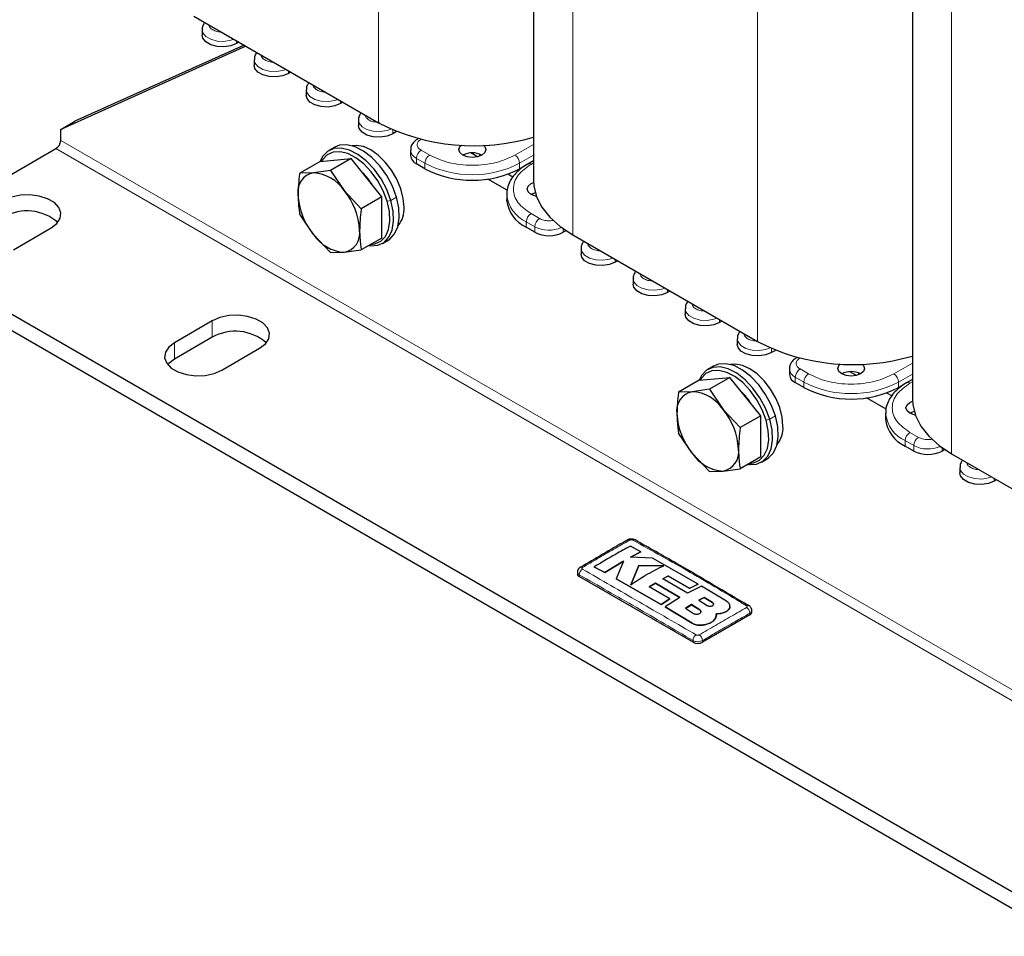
# Model space of a CAD drawing. Header units: millimetres. Extents: x 5 to 418, y 2 to 292.
# Tile 24 of 53: x 227 to 266, y 53 to 90. Entities that reach past the tile are written whole.
import ezdxf

# ---------------------------------------------------------------- set-up
doc = ezdxf.new("R2010")
doc.units = ezdxf.units.MM

msp = doc.modelspace()

# ---------------------------------------------------------------- linework, layer by layer
at = {"color": 7, "linetype": 'Continuous', "lineweight": 18}
for p, q in [((241.1847, 110.1329), (241.1847, 85.8544)), ((248.9157, 105.6699), (248.9157, 81.3914)), ((256.2697, 101.4245), (256.2697, 77.146)), ((264.0007, 96.9615), (264.0007, 72.683)), ((235.5279, 89.0111), (235.5279, 89.12)), ((237.602, 87.8137), (237.602, 87.9226)), ((239.6762, 86.6163), (239.6762, 86.7252)), ((241.7504, 85.4189), (241.7504, 85.5708)), ((283.4037, 53.4792), (228.5322, 85.1558)), ((242.7485, 85.2145), (242.7695, 85.2232)), ((283.2151, 53.1526), (228.3437, 84.8292)), ((243.2212, 84.5699), (242.8818, 84.7658)), ((247.3537, 84.9961), (246.6153, 84.5699)), ((242.6932, 84.4392), (243.0326, 84.2433)), ((242.6932, 84.2215), (242.6932, 84.4392)), ((246.8039, 84.2433), (247.3537, 84.5607)), ((243.0326, 84.2433), (243.0326, 84.0255)), ((246.8039, 84.0255), (246.8039, 84.2433)), ((247.2564, 84.1998), (247.3537, 84.2559)), ((241.528, 82.7295), (241.6731, 82.7662)), ((241.8993, 82.8968), (241.6731, 82.7662)), ((247.5958, 82.0444), (247.2564, 82.2404)), ((247.0678, 81.9138), (247.4073, 81.7178)), ((247.0678, 81.696), (247.0678, 81.9138)), ((247.4073, 81.7178), (247.4073, 81.5001)), ((248.5386, 81.5001), (248.5386, 81.6334)), ((250.6128, 80.3027), (250.6128, 80.4117)), ((252.687, 79.1053), (252.687, 79.2143)), ((254.7612, 77.9079), (254.7612, 78.0169)), ((234.5662, 77.9714), (234.5662, 77.3181)), ((233.0577, 77.1005), (233.0577, 76.4473)), ((256.8353, 76.7105), (256.8353, 76.8624)), ((257.8335, 76.5061), (257.8545, 76.5149)), ((258.3061, 75.8615), (257.9667, 76.0575)), ((262.4386, 76.2878), (261.7002, 75.8615)), ((257.7782, 75.7309), (258.1176, 75.5349)), ((257.7782, 75.5131), (257.7782, 75.7309)), ((261.8888, 75.5349), (262.4386, 75.8523)), ((258.1176, 75.5349), (258.1176, 75.3172)), ((261.8888, 75.3172), (261.8888, 75.5349)), ((262.3414, 75.4914), (262.4386, 75.5475)), ((256.9843, 74.1885), (256.758, 74.0578)), ((256.6129, 74.0212), (256.758, 74.0578)), ((262.6808, 73.3361), (262.3414, 73.532)), ((262.1528, 73.2054), (262.4922, 73.0095)), ((262.1528, 72.9877), (262.1528, 73.2054)), ((262.4922, 73.0095), (262.4922, 72.7917)), ((263.6236, 72.7917), (263.6236, 72.9251)), ((265.6978, 71.5943), (265.6978, 71.7033)), ((249.1797, 67.7935), (249.1797, 67.8614)), ((254.4826, 66.7629), (254.4826, 66.7586)), ((253.9709, 66.4751), (253.9709, 66.4707)), ((255.968, 66.2695), (255.968, 66.3374)), ((253.6727, 65.9413), (253.6727, 65.937)), ((253.7052, 65.181), (253.7052, 65.2489)), ((254.0823, 65.181), (254.0823, 65.2489))]:
    msp.add_line(p, q, dxfattribs=at)
at = {"color": 7, "linetype": 'Continuous', "lineweight": 25}
for p, q in [((247.3537, 107.0258), (247.3537, 83.5685)), ((262.4386, 98.3174), (262.4386, 74.8601)), ((233.8308, 90.0997), (241.1847, 85.8544)), ((234.1622, 89.5554), (234.1622, 89.3376)), ((235.6222, 89.0655), (235.5279, 89.0111)), ((235.9044, 88.9026), (228.5322, 85.5913)), ((235.8338, 88.9434), (229.0979, 85.9179)), ((236.2364, 88.358), (236.2364, 88.1402)), ((237.6964, 87.8681), (237.602, 87.8137)), ((238.3105, 87.1606), (238.3105, 86.9428)), ((239.7706, 86.6707), (239.6762, 86.6163)), ((228.5322, 85.5913), (229.0979, 85.9179)), ((240.3847, 85.9632), (240.3847, 85.7454)), ((228.5322, 85.1558), (228.5322, 85.5913)), ((241.903, 85.507), (241.7504, 85.4189)), ((242.7561, 85.2188), (242.7309, 85.2334)), ((242.7655, 85.2243), (242.7484, 85.2144)), ((221.744, 81.0193), (228.3437, 84.8292)), ((239.4393, 84.8816), (239.213, 84.7509)), ((242.4589, 84.7658), (242.4589, 84.548)), ((238.8654, 84.3192), (238.0482, 83.8474)), ((238.8654, 84.3192), (240.0911, 84.4288)), ((240.0911, 84.4288), (239.2738, 83.957)), ((241.3167, 82.9041), (240.0911, 84.4288)), ((245.1258, 84.504), (244.8588, 84.6581)), ((245.2199, 84.5337), (245.2199, 84.606)), ((247.3537, 84.3461), (247.1231, 84.213)), ((239.2738, 83.957), (238.592, 83.8624)), ((239.2738, 83.957), (239.8176, 83.1548)), ((243.0326, 84.0255), (242.6932, 84.2215)), ((247.0833, 84.1868), (246.8039, 84.0255)), ((238.592, 83.8624), (238.0482, 83.8474)), ((246.305, 83.17), (245.5325, 83.616)), ((246.5299, 83.6934), (246.3307, 83.8083)), ((239.8176, 83.1548), (240.4995, 82.4323)), ((241.3167, 82.9041), (240.4995, 82.4323)), ((241.3167, 81.2698), (241.3167, 82.9041)), ((246.2868, 83.0023), (246.2868, 82.7846)), ((247.4246, 83.0679), (247.2565, 83.0023)), ((238.592, 81.411), (238.0482, 82.2131)), ((226.6466, 80.8016), (228.1551, 81.6724)), ((247.4073, 81.5001), (247.0678, 81.696)), ((248.6436, 81.5607), (248.5386, 81.5001)), ((239.2738, 80.6884), (238.592, 81.411)), ((241.3167, 81.2698), (240.4995, 80.798)), ((241.3462, 81.0558), (241.5725, 81.1864)), ((248.9157, 81.3914), (256.2697, 77.146)), ((276.6155, 49.3427), (221.744, 81.0193)), ((239.8176, 80.7034), (240.4995, 80.798)), ((249.2471, 80.847), (249.2471, 80.6293)), ((276.6155, 48.6894), (221.744, 80.3661)), ((239.2738, 80.6884), (239.8176, 80.7034)), ((250.7072, 80.3572), (250.6128, 80.3027)), ((251.3213, 79.6496), (251.3213, 79.4319)), ((252.7814, 79.1598), (252.687, 79.1053)), ((253.3955, 78.4522), (253.3955, 78.2345)), ((234.5662, 77.9714), (233.0577, 77.1005)), ((254.8556, 77.9624), (254.7612, 77.9079)), ((234.5662, 77.3181), (233.0577, 76.4473)), ((255.4697, 77.2548), (255.4697, 77.0371)), ((234.9433, 76.012), (236.4518, 76.8828)), ((256.9879, 76.7986), (256.8353, 76.7105)), ((257.841, 76.5105), (257.8158, 76.525)), ((257.8505, 76.5159), (257.8334, 76.5061)), ((254.5243, 76.1732), (254.298, 76.0426)), ((257.5438, 76.0574), (257.5438, 75.8397)), ((253.9503, 75.6109), (255.176, 75.7204)), ((255.176, 75.7204), (254.3588, 75.2487)), ((256.4017, 74.1957), (255.176, 75.7204)), ((260.2107, 75.7956), (259.9438, 75.9497)), ((260.3049, 75.8253), (260.3049, 75.8976)), ((253.9503, 75.6109), (253.1331, 75.1391)), ((258.1176, 75.3172), (257.7782, 75.5131)), ((262.1682, 75.4785), (261.8888, 75.3172)), ((262.4386, 75.6377), (262.208, 75.5046)), ((253.6769, 75.154), (253.1331, 75.1391)), ((254.3588, 75.2487), (253.6769, 75.154)), ((254.3588, 75.2487), (254.9026, 74.4465)), ((261.39, 74.4617), (260.6174, 74.9077)), ((261.6148, 74.985), (261.4157, 75.1)), ((254.9026, 74.4465), (255.5844, 73.724)), ((256.4017, 74.1957), (255.5844, 73.724)), ((256.4017, 72.5615), (256.4017, 74.1957)), ((261.3717, 74.294), (261.3717, 74.0762)), ((262.5096, 74.3595), (262.3414, 74.294)), ((253.6769, 72.7026), (253.1331, 73.5048)), ((262.4922, 72.7917), (262.1528, 72.9877)), ((254.3588, 71.9801), (253.6769, 72.7026)), ((256.4017, 72.5615), (255.5844, 72.0897)), ((263.7286, 72.8524), (263.6236, 72.7917)), ((264.0007, 72.683), (271.3546, 68.4377)), ((256.4311, 72.3474), (256.6574, 72.4781)), ((264.3321, 72.1387), (264.3321, 71.9209)), ((254.3588, 71.9801), (254.9026, 71.995)), ((254.9026, 71.995), (255.5844, 72.0897)), ((265.7921, 71.6488), (265.6978, 71.5943)), ((251.625, 68.7836), (251.2103, 69.0082)), ((251.2229, 68.5706), (251.625, 68.7836)), ((251.625, 68.7793), (251.2229, 68.5662)), ((251.625, 68.7836), (251.625, 68.7793)), ((250.1892, 67.9567), (250.9395, 68.4123)), ((250.9395, 68.4079), (250.1892, 67.9523)), ((250.9395, 68.4123), (250.6457, 67.7075)), ((252.097, 68.5252), (251.2229, 68.5706)), ((251.5432, 68.2394), (251.2249, 67.4715)), ((251.2249, 67.4671), (251.5432, 68.235)), ((252.5467, 68.2291), (251.5432, 68.2394)), ((251.5432, 68.2394), (251.5432, 68.235)), ((251.5432, 68.235), (252.5467, 68.2247)), ((253.9067, 67.4924), (252.097, 68.5252)), ((249.1016, 67.97), (249.1016, 67.9023)), ((249.7747, 68.1803), (250.1892, 67.9567)), ((249.7747, 68.1803), (249.7747, 68.1759)), ((250.1892, 67.9523), (249.7747, 68.1759)), ((250.1892, 67.9567), (250.1892, 67.9523)), ((252.503, 67.7081), (252.7205, 67.8219)), ((252.7205, 67.8175), (252.503, 67.7037)), ((252.7205, 67.8219), (253.5661, 67.3283)), ((252.7205, 67.8219), (252.7205, 67.8175)), ((253.5661, 67.3239), (252.7205, 67.8175)), ((253.7052, 65.181), (249.1797, 67.7935)), ((250.6457, 67.7075), (252.4372, 66.6869)), ((250.6457, 67.7075), (250.6457, 67.7032)), ((252.4372, 66.6825), (250.6457, 67.7032)), ((251.9659, 67.3879), (252.2063, 67.538)), ((252.2063, 67.5336), (251.9659, 67.3835)), ((252.2063, 67.538), (253.1828, 66.9645)), ((252.2063, 67.538), (252.2063, 67.5336)), ((253.1828, 66.9602), (252.2063, 67.5336)), ((253.4797, 67.1346), (252.503, 67.7081)), ((253.5661, 67.3283), (253.9067, 67.4924)), ((253.9067, 67.488), (253.5661, 67.3239)), ((253.9067, 67.4924), (253.9067, 67.488)), ((252.7774, 66.9146), (251.9659, 67.3879)), ((254.0378, 67.4148), (253.4797, 67.1346)), ((253.5661, 67.3283), (253.5661, 67.3239)), ((255.0352, 66.8133), (254.0378, 67.4148)), ((252.4372, 66.6869), (252.7774, 66.9146)), ((252.7774, 66.9103), (252.4372, 66.6825)), ((252.4372, 66.6869), (252.4372, 66.6825)), ((253.1828, 66.9645), (252.6022, 66.5891)), ((252.7774, 66.9146), (252.7774, 66.9103)), ((253.6426, 66.6815), (253.4022, 66.5343)), ((253.4022, 66.53), (253.6426, 66.6771)), ((253.9709, 66.4751), (253.6426, 66.6815)), ((253.6426, 66.6815), (253.6426, 66.6771)), ((253.6426, 66.6771), (253.9709, 66.4707)), ((254.1543, 66.9673), (253.9439, 66.8542)), ((253.9439, 66.8499), (254.1543, 66.9629)), ((253.9439, 66.8542), (254.2722, 66.6481)), ((254.4826, 66.7629), (254.1543, 66.9673)), ((254.1543, 66.9673), (254.1543, 66.9629)), ((254.1543, 66.9629), (254.4826, 66.7586)), ((252.6022, 66.5891), (253.6727, 65.9413)), ((252.6022, 66.5891), (252.6022, 66.5847)), ((253.6727, 65.937), (252.6022, 66.5847)), ((253.4022, 66.5343), (253.7305, 66.3297)), ((255.968, 66.2695), (254.0823, 65.181)), ((254.6165, 66.1738), (254.642, 66.3196)), ((254.6361, 66.2814), (254.6165, 66.1695)), ((254.6447, 66.2809), (254.6447, 66.2852)), ((255.0352, 66.412), (255.0352, 66.4076)), ((255.1779, 66.6054), (255.1779, 66.6098)), ((256.0461, 66.3784), (256.0461, 66.446)), ((254.1664, 65.8789), (254.1664, 65.8746)), ((254.6165, 66.1738), (254.6165, 66.1695))]:
    msp.add_line(p, q, dxfattribs=at)
at = {"color": 7, "linetype": 'Continuous', "lineweight": 18, "flags": 128}
for points in [[(235.4258, 89.179), (235.3003, 89.1368), (235.0319, 89.0953), (234.7551, 89.1093), (234.5033, 89.1771), (234.3069, 89.2905), (234.1894, 89.4358), (234.1622, 89.5539)], [(237.4999, 87.9816), (237.3745, 87.9394), (237.1061, 87.8979), (236.8293, 87.9119), (236.5775, 87.9797), (236.381, 88.0931), (236.2636, 88.2384), (236.2364, 88.3565)], [(239.5741, 86.7842), (239.4486, 86.742), (239.1803, 86.7005), (238.9035, 86.7145), (238.6517, 86.7823), (238.4552, 86.8957), (238.3378, 87.041), (238.3105, 87.1591)], [(241.6816, 85.6012), (241.5228, 85.5446), (241.2544, 85.5031), (240.9777, 85.5171), (240.7259, 85.5849), (240.5294, 85.6983), (240.412, 85.8436), (240.3847, 85.9617)], [(250.5107, 80.4706), (250.3852, 80.4284), (250.1168, 80.3869), (249.8401, 80.4009), (249.5883, 80.4687), (249.3918, 80.5821), (249.2744, 80.7275), (249.2471, 80.8455)], [(252.5849, 79.2732), (252.4594, 79.2311), (252.191, 79.1895), (251.9142, 79.2035), (251.6624, 79.2713), (251.466, 79.3847), (251.3486, 79.5301), (251.3213, 79.6481)], [(254.6591, 78.0758), (254.5336, 78.0337), (254.2652, 77.9921), (253.9884, 78.0061), (253.7366, 78.0739), (253.5402, 78.1873), (253.4227, 78.3327), (253.3955, 78.4507)], [(256.7665, 76.8928), (256.6078, 76.8363), (256.3394, 76.7947), (256.0626, 76.8087), (255.8108, 76.8765), (255.6143, 76.9899), (255.4969, 77.1353), (255.4697, 77.2533)], [(265.5956, 71.7623), (265.4702, 71.7201), (265.2018, 71.6786), (264.925, 71.6926), (264.6732, 71.7603), (264.4767, 71.8738), (264.3593, 72.0191), (264.3321, 72.1371)]]:
    msp.add_lwpolyline(points, dxfattribs=at)
at = {"color": 7, "linetype": 'Continuous', "lineweight": 25, "flags": 128}
for points in [[(235.5279, 89.0111), (235.3003, 88.9191), (235.0319, 88.8775), (234.7551, 88.8915), (234.5033, 88.9593), (234.3069, 89.0727), (234.1894, 89.2181), (234.1622, 89.3376)], [(237.602, 87.8137), (237.3745, 87.7217), (237.1061, 87.6801), (236.8293, 87.6941), (236.5775, 87.7619), (236.381, 87.8753), (236.2636, 88.0207), (236.2364, 88.1402)], [(239.6762, 86.6163), (239.4486, 86.5243), (239.1803, 86.4827), (238.9035, 86.4967), (238.6517, 86.5645), (238.4552, 86.6779), (238.3378, 86.8233), (238.3105, 86.9428)], [(241.7504, 85.4189), (241.5228, 85.3269), (241.2544, 85.2854), (240.9777, 85.2993), (240.7259, 85.3671), (240.5294, 85.4805), (240.412, 85.6259), (240.3847, 85.7454)], [(241.6731, 82.7662), (241.5095, 83.2019), (241.2844, 83.6227), (241.0088, 84.0074), (240.6966, 84.3367), (240.3636, 84.5941), (240.0263, 84.7668), (239.7018, 84.846), (239.4062, 84.8278), (239.1544, 84.7132), (238.9591, 84.5077), (238.862, 84.3173)], [(241.528, 82.7295), (241.3726, 83.1435), (241.1587, 83.5432), (240.8969, 83.9086), (240.6004, 84.2215), (240.284, 84.4661), (239.9636, 84.6301), (239.6553, 84.7054), (239.3745, 84.6881), (239.1353, 84.5791), (238.9497, 84.384), (238.9132, 84.3235)], [(241.8993, 82.8968), (241.7358, 83.3325), (241.5106, 83.7533), (241.2351, 84.138), (240.9229, 84.4673), (240.5899, 84.7248), (240.2526, 84.8974), (239.9281, 84.9767), (239.6325, 84.9585), (239.4393, 84.8816)], [(242.2029, 82.4897), (242.1699, 82.848), (242.0722, 83.2265), (241.915, 83.6063), (241.706, 83.9683), (241.4557, 84.2944), (241.1767, 84.5681), (240.883, 84.7759), (240.5893, 84.9072), (240.3103, 84.9556), (240.1295, 84.9381)], [(244.5411, 84.5699), (244.4255, 84.6698), (244.3849, 84.7876), (244.4255, 84.9054), (244.4821, 84.9648)], [(245.3584, 84.9614), (245.411, 84.9054), (245.4516, 84.7876), (245.411, 84.6698), (245.2954, 84.5699), (245.1223, 84.5031), (244.9182, 84.4797), (244.7141, 84.5031), (244.5411, 84.5699)], [(247.3537, 83.5685), (247.3672, 83.3488), (247.4755, 82.914), (247.6899, 82.4925), (248.006, 82.0929), (248.4174, 81.7234), (248.9157, 81.3914)], [(247.2564, 83.0024), (247.1408, 83.1022), (247.1002, 83.2201), (247.1408, 83.3379), (247.2564, 83.4378), (247.3557, 83.4829)], [(228.1551, 81.6724), (228.3825, 81.8478), (228.5151, 82.0531), (228.5422, 82.2716), (228.4616, 82.4857), (228.2797, 82.678), (228.0113, 82.8329), (227.6782, 82.9379), (227.3074, 82.9845), (226.9289, 82.9688), (226.5733, 82.8923), (226.2695, 82.761)], [(240.7951, 80.9687), (240.8574, 80.9607), (241.153, 80.9789), (241.4048, 81.0936), (241.6002, 81.299), (241.7293, 81.5849), (241.7858, 81.9369), (241.7667, 82.3374), (241.6731, 82.7662)], [(240.8666, 81.01), (241.0339, 81.0316), (241.2731, 81.1405), (241.4587, 81.3357), (241.5814, 81.6073), (241.635, 81.9417), (241.6169, 82.3221), (241.528, 82.7295)], [(241.5725, 81.1864), (241.6311, 81.2242), (241.8265, 81.4296), (241.9556, 81.7155), (242.012, 82.0675), (241.993, 82.468), (241.8993, 82.8968)], [(247.4707, 82.9269), (247.4294, 82.9356), (247.2564, 83.0024)], [(250.6128, 80.3027), (250.3852, 80.2107), (250.1168, 80.1692), (249.8401, 80.1832), (249.5883, 80.251), (249.3918, 80.3644), (249.2744, 80.5097), (249.2471, 80.6293)], [(252.687, 79.1053), (252.4594, 79.0133), (252.191, 78.9718), (251.9142, 78.9858), (251.6624, 79.0536), (251.466, 79.167), (251.3486, 79.3123), (251.3213, 79.4319)], [(236.4518, 76.8828), (236.6792, 77.0582), (236.8119, 77.2635), (236.8389, 77.482), (236.7583, 77.6961), (236.5764, 77.8884), (236.308, 78.0433), (235.975, 78.1483), (235.6041, 78.1949), (235.2256, 78.1792), (234.87, 78.1027), (234.5662, 77.9714)], [(254.7612, 77.9079), (254.5336, 77.8159), (254.2652, 77.7744), (253.9884, 77.7884), (253.7366, 77.8562), (253.5402, 77.9696), (253.4227, 78.1149), (253.3955, 78.2345)], [(233.0577, 77.1005), (232.8303, 76.9252), (232.6976, 76.7199), (232.6706, 76.5014), (232.7512, 76.2873), (232.9331, 76.095), (233.2015, 75.9401), (233.5346, 75.8351), (233.9054, 75.7885), (234.2839, 75.8041), (234.6395, 75.8807), (234.9433, 76.012)], [(256.8353, 76.7105), (256.6078, 76.6185), (256.3394, 76.577), (256.0626, 76.591), (255.8108, 76.6588), (255.6143, 76.7722), (255.4969, 76.9175), (255.4697, 77.0371)], [(233.0577, 76.4473), (232.8303, 76.2719), (232.7932, 76.2296)], [(256.758, 74.0578), (256.5945, 74.4936), (256.3693, 74.9143), (256.0937, 75.299), (255.7816, 75.6283), (255.4485, 75.8858), (255.1113, 76.0584), (254.7867, 76.1377), (254.4912, 76.1195), (254.2394, 76.0048), (254.044, 75.7994), (253.947, 75.6089)], [(256.9843, 74.1885), (256.8208, 74.6242), (256.5956, 75.0449), (256.32, 75.4296), (256.0079, 75.759), (255.6748, 76.0164), (255.3376, 76.1891), (255.013, 76.2683), (254.7174, 76.2501), (254.5243, 76.1732)], [(257.2879, 73.7814), (257.2548, 74.1396), (257.1572, 74.5182), (256.9999, 74.8979), (256.7909, 75.2599), (256.5407, 75.586), (256.2617, 75.8598), (255.968, 76.0676), (255.6742, 76.1989), (255.3953, 76.2472), (255.2145, 76.2298)], [(259.6261, 75.8615), (259.5104, 75.9614), (259.4699, 76.0792), (259.5104, 76.197), (259.5671, 76.2564)], [(260.4434, 76.253), (260.4959, 76.197), (260.5365, 76.0792), (260.4959, 75.9614), (260.3803, 75.8615), (260.2073, 75.7948), (260.0032, 75.7713), (259.7991, 75.7948), (259.6261, 75.8615)], [(256.6129, 74.0212), (256.4576, 74.4351), (256.2436, 74.8348), (255.9818, 75.2003), (255.6853, 75.5131), (255.3689, 75.7577), (255.0485, 75.9217), (254.7402, 75.997), (254.4594, 75.9797), (254.2202, 75.8708), (254.0346, 75.6756), (253.9981, 75.6151)], [(262.3414, 74.294), (262.2257, 74.3939), (262.1851, 74.5117), (262.2257, 74.6295), (262.3414, 74.7294), (262.4407, 74.7745)], [(262.4386, 74.8601), (262.4522, 74.6405), (262.5605, 74.2056), (262.7749, 73.7842), (263.091, 73.3846), (263.5024, 73.015), (264.0007, 72.683)], [(256.6574, 72.4781), (256.716, 72.5158), (256.9114, 72.7213), (257.0405, 73.0072), (257.097, 73.3592), (257.0779, 73.7596), (256.9843, 74.1885)], [(262.5557, 74.2185), (262.5144, 74.2273), (262.3414, 74.294)], [(255.88, 72.2603), (255.9424, 72.2523), (256.238, 72.2705), (256.4898, 72.3852), (256.6851, 72.5907), (256.8143, 72.8765), (256.8707, 73.2285), (256.8516, 73.629), (256.758, 74.0578)], [(255.9515, 72.3016), (256.1189, 72.3232), (256.3581, 72.4322), (256.5437, 72.6273), (256.6664, 72.8989), (256.72, 73.2333), (256.7019, 73.6138), (256.6129, 74.0212)], [(265.6978, 71.5943), (265.4702, 71.5024), (265.2018, 71.4608), (264.925, 71.4748), (264.6732, 71.5426), (264.4767, 71.656), (264.3593, 71.8014), (264.3321, 71.9209)]]:
    msp.add_lwpolyline(points, dxfattribs=at)
at = {"color": 7, "linetype": 'Continuous', "lineweight": 25}
for centre, radius, start, end in [((244.9871, 93.2958), 8.3566, 242.93389, 286.45097), ((228.1228, 85.1744), 0.4098, 302.60548, 357.39452), ((242.8593, 84.5879), 0.4024, 185.6948, 245.62534), ((244.9182, 83.8419), 0.8198, 62.61575, 117.38425), ((244.9182, 87.6648), 4.0987, 242.60967, 297.39033), ((238.7315, 83.113), 0.7623, 100.54678, 189.25188), ((238.4973, 82.2831), 1.5821, 33.43491, 86.57046), ((238.8287, 82.0856), 2.4733, 31.26431, 46.32484), ((237.7728, 81.4528), 2.6605, 2.63929, 39.77207), ((240.6368, 83.113), 2.6605, 182.63929, 219.77207), ((247.6213, 82.9177), 1.3412, 185.6948, 245.62534), ((227.1898, 80.47), 1.8786, 49.10631, 119.33318), ((241.1539, 82.4225), 1.0512, 320.63643, 3.66367), ((239.6781, 81.4528), 0.7623, 280.54678, 9.25188), ((239.9123, 82.2827), 1.5821, 213.43491, 266.57046), ((247.9729, 82.5919), 1.2296, 242.60967, 297.39033), ((235.4865, 75.6804), 1.8786, 49.10631, 119.33318), ((260.0721, 84.5874), 8.3566, 242.93389, 286.45097), ((257.9442, 75.8796), 0.4024, 185.6948, 245.62534), ((260.0032, 75.1336), 0.8198, 62.61575, 117.38425), ((260.0032, 78.9564), 4.0987, 242.60967, 297.39033), ((253.8165, 74.4046), 0.7623, 100.54678, 189.25188), ((253.5823, 73.5748), 1.5821, 33.43491, 86.57046), ((253.9136, 73.3772), 2.4733, 31.26431, 46.32484), ((255.7218, 74.4046), 2.6605, 182.63929, 219.77207), ((252.8578, 72.7445), 2.6605, 2.63929, 39.77207), ((256.2388, 73.7142), 1.0512, 320.63643, 3.66367), ((262.7063, 74.2093), 1.3412, 185.6948, 245.62534), ((254.9972, 73.5743), 1.5821, 213.43491, 266.57046), ((254.7631, 72.7444), 0.7623, 280.54678, 9.25188), ((263.0579, 73.8835), 1.2296, 242.60967, 297.39033), ((251.1441, 69.1694), 0.0929, 55.56316, 114.46716), ((249.2351, 67.9156), 0.1341, 185.6948, 245.62534), ((249.2554, 68.0802), 0.092, 55.21819, 114.71129), ((255.8919, 66.5592), 0.0892, 62.68013, 125.64176), ((255.9126, 66.3917), 0.1341, 294.37466, 354.3052), ((253.8938, 65.5449), 0.4099, 242.60967, 297.39033)]:
    msp.add_arc(centre, radius, start, end, dxfattribs=at)
at = {"color": 7, "linetype": 'Continuous', "lineweight": 18}
for centre, radius, start, end in [((242.8602, 84.8068), 0.4037, 186.33432, 245.56937), ((243.1026, 84.4206), 0.4098, 122.60548, 177.39452), ((243.442, 84.2246), 0.4098, 122.60548, 177.39452), ((246.3945, 84.2246), 0.4098, 2.60548, 57.39452), ((244.9182, 87.8825), 4.0987, 242.60967, 297.39033), ((247.1783, 84.0907), 0.1342, 54.39043, 114.21524), ((247.6249, 83.1396), 1.3464, 186.41564, 245.56222), ((247.4772, 81.8952), 0.4098, 122.60548, 177.39452), ((247.8166, 81.6992), 0.4098, 122.60548, 177.39452), ((247.976, 82.8257), 1.2453, 242.82482, 293.41211), ((257.9451, 76.0984), 0.4037, 186.33432, 245.56937), ((258.1875, 75.7122), 0.4098, 122.60548, 177.39452), ((258.527, 75.5163), 0.4098, 122.60548, 177.39452), ((261.4794, 75.5163), 0.4098, 2.60548, 57.39452), ((260.0032, 79.1741), 4.0987, 242.60967, 297.39033), ((262.2632, 75.3823), 0.1342, 54.39043, 114.21524), ((262.7098, 74.4312), 1.3464, 186.41564, 245.56222), ((262.5622, 73.1868), 0.4098, 122.60548, 177.39452), ((262.9016, 72.9909), 0.4098, 122.60548, 177.39452), ((263.0609, 74.1173), 1.2453, 242.82482, 293.41211), ((251.3635, 69.17), 0.0924, 64.38698, 124.52497), ((249.4642, 67.8518), 0.2846, 123.32255, 178.05861), ((255.6834, 66.3277), 0.2847, 1.96162, 56.68054), ((253.9954, 65.2318), 0.2907, 123.12783, 176.6323), ((253.7923, 65.2319), 0.2906, 3.34751, 56.86931)]:
    msp.add_arc(centre, radius, start, end, dxfattribs=at)
at = {"color": 7, "linetype": 'Continuous', "lineweight": 25}
for points, knots in [([(234.2723, 89.8449), (234.2571, 89.8276), (234.2049, 89.7683), (234.1629, 89.6639), (234.1694, 89.581), (234.1715, 89.554)], [0, 0, 0, 0, 0.2172419, 0.7448104, 1, 1, 1, 1]), ([(236.3465, 88.6475), (236.3312, 88.6302), (236.2791, 88.5709), (236.2371, 88.4665), (236.2436, 88.3836), (236.2457, 88.3566)], [0, 0, 0, 0, 0.2172419, 0.7448104, 1, 1, 1, 1]), ([(238.4206, 87.4501), (238.4054, 87.4328), (238.3532, 87.3735), (238.3113, 87.2691), (238.3177, 87.1862), (238.3199, 87.1592)], [0, 0, 0, 0, 0.2172419, 0.7448104, 1, 1, 1, 1]), ([(240.4948, 86.2527), (240.4796, 86.2354), (240.4274, 86.1761), (240.3855, 86.0717), (240.3919, 85.9888), (240.394, 85.9618)], [0, 0, 0, 0, 0.2172419, 0.7448104, 1, 1, 1, 1]), ([(242.7488, 85.214), (242.7064, 85.1865), (242.6173, 85.1287), (242.5188, 85.0043), (242.4588, 84.8739), (242.4659, 84.7896), (242.4683, 84.7615)], [0, 0, 0, 0, 0.2612359, 0.5493736, 0.8495961, 1, 1, 1, 1]), ([(247.1234, 84.2127), (247.1215, 84.2118), (247.0255, 84.1633), (246.8632, 84.0442), (246.6452, 83.8536), (246.4714, 83.6341), (246.3492, 83.3895), (246.2856, 83.1683), (246.2939, 83.0317), (246.2967, 82.986)], [0, 0, 0, 0, 0.0035741, 0.1771345, 0.3537397, 0.53313, 0.715981, 0.9047966, 1, 1, 1, 1]), ([(238.0482, 83.8474), (238.0468, 83.8382), (238.0046, 83.5445), (237.9917, 83.263), (237.9792, 82.9904)], [0, 0, 0, 0, 0.03148504, 1, 1, 1, 1]), ([(237.9792, 82.9904), (237.9869, 82.788), (237.9971, 82.5198), (238.0381, 82.2735), (238.0482, 82.2131)], [0, 0, 0, 0, 0.7546767, 1, 1, 1, 1]), ([(240.4995, 82.4323), (240.4981, 82.4231), (240.4559, 82.1293), (240.443, 81.8479), (240.4305, 81.5753)], [0, 0, 0, 0, 0.031485, 1, 1, 1, 1]), ([(240.4305, 81.5753), (240.4382, 81.3729), (240.4485, 81.1047), (240.4894, 80.8584), (240.4995, 80.798)], [0, 0, 0, 0, 0.7546767, 1, 1, 1, 1]), ([(249.3572, 81.1365), (249.342, 81.1192), (249.2898, 81.0599), (249.2479, 80.9556), (249.2543, 80.8727), (249.2564, 80.8456)], [0, 0, 0, 0, 0.2172419, 0.7448104, 1, 1, 1, 1]), ([(251.4314, 79.9391), (251.4162, 79.9218), (251.364, 79.8625), (251.322, 79.7582), (251.3285, 79.6753), (251.3306, 79.6482)], [0, 0, 0, 0, 0.2172419, 0.7448104, 1, 1, 1, 1]), ([(253.5056, 78.7417), (253.4904, 78.7244), (253.4382, 78.6651), (253.3962, 78.5608), (253.4027, 78.4779), (253.4048, 78.4508)], [0, 0, 0, 0, 0.2172419, 0.7448104, 1, 1, 1, 1]), ([(255.5798, 77.5443), (255.5645, 77.527), (255.5124, 77.4677), (255.4704, 77.3634), (255.4769, 77.2805), (255.479, 77.2534)], [0, 0, 0, 0, 0.2172419, 0.7448104, 1, 1, 1, 1]), ([(257.8338, 76.5056), (257.7914, 76.4782), (257.7022, 76.4204), (257.6038, 76.2959), (257.5438, 76.1655), (257.5509, 76.0813), (257.5532, 76.0531)], [0, 0, 0, 0, 0.2612359, 0.5493736, 0.8495961, 1, 1, 1, 1]), ([(262.2084, 75.5044), (262.2064, 75.5034), (262.1104, 75.455), (261.9481, 75.3359), (261.7301, 75.1453), (261.5563, 74.9257), (261.4342, 74.6811), (261.3706, 74.4599), (261.3789, 74.3234), (261.3817, 74.2776)], [0, 0, 0, 0, 0.0035741, 0.1771345, 0.3537397, 0.53313, 0.715981, 0.9047966, 1, 1, 1, 1]), ([(253.1331, 75.1391), (253.1318, 75.1298), (253.0895, 74.8361), (253.0766, 74.5547), (253.0641, 74.2821)], [0, 0, 0, 0, 0.031485, 1, 1, 1, 1]), ([(253.0641, 74.2821), (253.0718, 74.0797), (253.0821, 73.8114), (253.1231, 73.5652), (253.1331, 73.5048)], [0, 0, 0, 0, 0.7546767, 1, 1, 1, 1]), ([(255.5844, 73.724), (255.5831, 73.7147), (255.5408, 73.421), (255.5279, 73.1396), (255.5154, 72.867)], [0, 0, 0, 0, 0.031485, 1, 1, 1, 1]), ([(255.5154, 72.867), (255.5231, 72.6646), (255.5334, 72.3963), (255.5744, 72.1501), (255.5844, 72.0897)], [0, 0, 0, 0, 0.7546767, 1, 1, 1, 1]), ([(264.4422, 72.4282), (264.427, 72.4109), (264.3748, 72.3515), (264.3328, 72.2472), (264.3393, 72.1643), (264.3414, 72.1373)], [0, 0, 0, 0, 0.2172419, 0.7448104, 1, 1, 1, 1]), ([(251.1057, 69.2539), (251.0781, 69.2384), (250.4488, 68.8849), (249.8191, 68.5146), (249.2169, 68.1606)], [0, 0, 0, 0, 0.0437347, 1, 1, 1, 1]), ([(251.2103, 69.0082), (251.014, 68.8999), (250.5355, 68.6359), (250.0569, 68.3493), (249.7747, 68.1803)], [0, 0, 0, 0, 0.4103295, 1, 1, 1, 1]), ([(251.4012, 69.2528), (251.3987, 69.2548), (251.3764, 69.2729), (251.3146, 69.2879), (251.2201, 69.2948), (251.1444, 69.2784), (251.1103, 69.2557), (251.1064, 69.253)], [0, 0, 0, 0, 0.0314747, 0.2834631, 0.5952218, 0.9527506, 1, 1, 1, 1]), ([(255.9309, 66.6358), (254.9688, 67.2031), (253.4591, 68.0932), (251.9497, 68.9432), (251.4022, 69.2514)], [0, 0, 0, 0, 0.637324, 1, 1, 1, 1]), ([(251.2249, 67.4715), (251.4212, 67.6011), (251.8617, 67.892), (252.3024, 68.1088), (252.5467, 68.2291)], [0, 0, 0, 0, 0.4454775, 1, 1, 1, 1]), ([(249.2175, 68.1626), (249.2144, 68.1612), (249.1861, 68.1489), (249.1459, 68.1059), (249.107, 68.0398), (249.1048, 67.9916), (249.1038, 67.9702)], [0, 0, 0, 0, 0.0428539, 0.3934316, 0.7296541, 1, 1, 1, 1]), ([(254.2722, 66.6481), (254.2852, 66.6412), (254.3112, 66.6275), (254.3609, 66.6177), (254.4116, 66.6174), (254.4587, 66.6272), (254.4965, 66.6458), (254.5209, 66.6711), (254.5291, 66.7002), (254.5201, 66.7297), (254.5011, 66.7506), (254.4862, 66.7606), (254.4826, 66.7629)], [0, 0, 0, 0, 0.10757797, 0.21515507, 0.32274136, 0.43026461, 0.53768061, 0.64498658, 0.75221303, 0.85941075, 0.96664052, 1, 1, 1, 1]), ([(254.4826, 66.7586), (254.4931, 66.7505), (254.5139, 66.7345), (254.5269, 66.7114), (254.5248, 66.6986), (254.5243, 66.6954)], [0, 0, 0, 0, 0.42963026, 0.85927491, 1, 1, 1, 1]), ([(255.0352, 66.412), (255.0701, 66.436), (255.1399, 66.484), (255.1838, 66.5779), (255.1743, 66.6742), (255.1188, 66.7555), (255.059, 66.7969), (255.0352, 66.8133)], [0, 0, 0, 0, 0.21459, 0.4291787, 0.6437975, 0.8584406, 1, 1, 1, 1]), ([(253.7305, 66.3297), (253.7453, 66.3221), (253.775, 66.3067), (253.8317, 66.2968), (253.8896, 66.2982), (253.9433, 66.3114), (253.9865, 66.3347), (254.0145, 66.3656), (254.024, 66.4007), (254.0139, 66.436), (253.9922, 66.4607), (253.975, 66.4723), (253.9709, 66.4751)], [0, 0, 0, 0, 0.1073587, 0.214721, 0.322003, 0.4292233, 0.5364373, 0.6436973, 0.7510459, 0.8585026, 0.9660513, 1, 1, 1, 1]), ([(253.9709, 66.4707), (253.9829, 66.4614), (254.0068, 66.4427), (254.0216, 66.4153), (254.0192, 66.3998), (254.0186, 66.396)], [0, 0, 0, 0, 0.4302445, 0.8604885, 1, 1, 1, 1]), ([(254.642, 66.3196), (254.7001, 66.3208), (254.8163, 66.3232), (254.9501, 66.363), (255.0129, 66.3991), (255.0352, 66.412)], [0, 0, 0, 0, 0.3919653, 0.7839447, 1, 1, 1, 1]), ([(255.0352, 66.4076), (254.9928, 66.3853), (254.9079, 66.3405), (254.7639, 66.3147), (254.674, 66.3151), (254.642, 66.3153)], [0, 0, 0, 0, 0.3915997, 0.7831923, 1, 1, 1, 1]), ([(255.1718, 66.6056), (255.1717, 66.5842), (255.1716, 66.5309), (255.118, 66.4613), (255.0588, 66.4229), (255.0352, 66.4076)], [0, 0, 0, 0, 0.28823952, 0.71724855, 1, 1, 1, 1]), ([(256.0443, 66.4457), (256.0449, 66.4494), (256.0495, 66.4796), (256.0306, 66.5342), (255.9905, 66.5954), (255.9536, 66.6282), (255.9317, 66.639), (255.9308, 66.6395)], [0, 0, 0, 0, 0.0473154, 0.3874634, 0.6881179, 0.9868842, 1, 1, 1, 1]), ([(253.6727, 65.9413), (253.7121, 65.9215), (253.7909, 65.8818), (253.9412, 65.8569), (254.0704, 65.8591), (254.1422, 65.8739), (254.1664, 65.8789)], [0, 0, 0, 0, 0.2851253, 0.5702516, 0.8553553, 1, 1, 1, 1]), ([(254.1664, 65.8746), (254.1176, 65.866), (254.0201, 65.8489), (253.8659, 65.8619), (253.7484, 65.895), (253.6917, 65.9264), (253.6727, 65.937)], [0, 0, 0, 0, 0.285052, 0.570102, 0.8551915, 1, 1, 1, 1]), ([(254.1664, 65.8789), (254.2384, 65.8985), (254.3823, 65.9376), (254.5416, 66.0441), (254.5921, 66.1316), (254.6165, 66.1738)], [0, 0, 0, 0, 0.3407821, 0.6815687, 1, 1, 1, 1]), ([(254.6165, 66.1695), (254.5899, 66.1243), (254.5367, 66.0339), (254.3732, 65.9299), (254.2337, 65.8926), (254.1664, 65.8746)], [0, 0, 0, 0, 0.3408172, 0.6816417, 1, 1, 1, 1])]:
    msp.add_open_spline(points, degree=3, knots=knots, dxfattribs=at)
at = {"color": 7, "linetype": 'Continuous', "lineweight": 18}
for points, knots in [([(234.9263, 89.4673), (234.9021, 89.4682), (234.8415, 89.4705), (234.72, 89.4945), (234.5755, 89.5499), (234.4796, 89.6333), (234.4381, 89.7034), (234.4341, 89.7384), (234.4325, 89.7524)], [0, 0, 0, 0, 0.0951968, 0.2378992, 0.5000042, 0.7621092, 0.9046242, 1, 1, 1, 1]), ([(237.0005, 88.2699), (236.9762, 88.2708), (236.9157, 88.2732), (236.7942, 88.2971), (236.6497, 88.3525), (236.5538, 88.4359), (236.5123, 88.506), (236.5083, 88.541), (236.5067, 88.555)], [0, 0, 0, 0, 0.0951968, 0.2378992, 0.5000042, 0.7621092, 0.9046242, 1, 1, 1, 1]), ([(239.0746, 87.0725), (239.0504, 87.0734), (238.9899, 87.0758), (238.8683, 87.0997), (238.7239, 87.1551), (238.6279, 87.2385), (238.5864, 87.3086), (238.5824, 87.3436), (238.5808, 87.3576)], [0, 0, 0, 0, 0.0951968, 0.2378992, 0.5000042, 0.7621092, 0.9046242, 1, 1, 1, 1]), ([(241.2189, 85.875), (241.2075, 85.8742), (241.1601, 85.8709), (241.0757, 85.8778), (240.9425, 85.9014), (240.7981, 85.958), (240.7021, 86.041), (240.6606, 86.1113), (240.6566, 86.1462), (240.655, 86.1602)], [0, 0, 0, 0, 0.04123672, 0.17170157, 0.30233794, 0.54228089, 0.78222383, 0.91268861, 1, 1, 1, 1]), ([(242.8818, 84.7658), (242.8394, 84.7961), (242.774, 84.8429), (242.7331, 84.9207), (242.7218, 84.9835), (242.7331, 85.0463), (242.774, 85.1241), (242.8394, 85.1709), (242.8818, 85.2012)], [0, 0, 0, 0, 0.2394429, 0.3696359, 0.4999999, 0.6301929, 0.7605571, 1, 1, 1, 1]), ([(246.6153, 84.5699), (246.3791, 84.4597), (246.0159, 84.2903), (245.4091, 84.1843), (244.9182, 84.1538), (244.4273, 84.1843), (243.8206, 84.2903), (243.4573, 84.4597), (243.2212, 84.5699)], [0, 0, 0, 0, 0.23945684, 0.36836066, 0.5, 0.63163934, 0.76054316, 1, 1, 1, 1]), ([(247.2564, 82.2404), (247.0656, 82.3767), (246.7721, 82.5864), (246.5886, 82.9367), (246.5357, 83.2201), (246.5886, 83.5035), (246.7721, 83.8537), (247.0656, 84.0634), (247.2564, 84.1998)], [0, 0, 0, 0, 0.23945684, 0.36836066, 0.5, 0.63163934, 0.76054316, 1, 1, 1, 1]), ([(248.1343, 81.9703), (248.1167, 81.9668), (248.0649, 81.9563), (247.9727, 81.9525), (247.8643, 81.9585), (247.7293, 81.9823), (247.6483, 82.02), (247.5958, 82.0444)], [0, 0, 0, 0, 0.0957437, 0.2827507, 0.4695123, 0.6565195, 1, 1, 1, 1]), ([(250.0112, 80.759), (249.987, 80.7599), (249.9265, 80.7622), (249.8049, 80.7861), (249.6605, 80.8415), (249.5645, 80.9249), (249.523, 80.9951), (249.519, 81.03), (249.5174, 81.044)], [0, 0, 0, 0, 0.0951968, 0.2378992, 0.5000042, 0.7621092, 0.9046242, 1, 1, 1, 1]), ([(252.0854, 79.5616), (252.0612, 79.5625), (252.0007, 79.5648), (251.8791, 79.5887), (251.7346, 79.6441), (251.6387, 79.7275), (251.5972, 79.7977), (251.5932, 79.8326), (251.5916, 79.8466)], [0, 0, 0, 0, 0.0951968, 0.2378992, 0.5000042, 0.7621092, 0.9046242, 1, 1, 1, 1]), ([(254.1596, 78.3642), (254.1354, 78.3651), (254.0749, 78.3674), (253.9533, 78.3913), (253.8088, 78.4467), (253.7129, 78.5301), (253.6714, 78.6003), (253.6674, 78.6352), (253.6658, 78.6492)], [0, 0, 0, 0, 0.0951968, 0.2378992, 0.5000042, 0.7621092, 0.9046242, 1, 1, 1, 1]), ([(256.3038, 77.1667), (256.2925, 77.1659), (256.2451, 77.1625), (256.1606, 77.1694), (256.0274, 77.1931), (255.883, 77.2496), (255.7871, 77.3327), (255.7456, 77.4029), (255.7416, 77.4378), (255.74, 77.4518)], [0, 0, 0, 0, 0.0412367, 0.1717016, 0.3023379, 0.5422809, 0.7822238, 0.9126886, 1, 1, 1, 1]), ([(257.9667, 76.0575), (257.9244, 76.0878), (257.859, 76.1345), (257.818, 76.2124), (257.8067, 76.2751), (257.818, 76.3379), (257.8589, 76.4158), (257.9244, 76.4626), (257.9667, 76.4929)], [0, 0, 0, 0, 0.2394429, 0.3696359, 0.4999999, 0.6301929, 0.7605571, 1, 1, 1, 1]), ([(261.7002, 75.8615), (261.4641, 75.7514), (261.1008, 75.5819), (260.4941, 75.476), (260.0032, 75.4455), (259.5123, 75.476), (258.9056, 75.5819), (258.5423, 75.7514), (258.3061, 75.8615)], [0, 0, 0, 0, 0.23945684, 0.36836066, 0.5, 0.63163934, 0.76054316, 1, 1, 1, 1]), ([(262.3414, 73.532), (262.1505, 73.6684), (261.857, 73.8781), (261.6735, 74.2283), (261.6207, 74.5117), (261.6735, 74.7951), (261.857, 75.1454), (262.1505, 75.3551), (262.3414, 75.4914)], [0, 0, 0, 0, 0.23945684, 0.36836066, 0.5, 0.63163934, 0.76054316, 1, 1, 1, 1]), ([(263.2192, 73.262), (263.2017, 73.2584), (263.1498, 73.2479), (263.0577, 73.2442), (262.9492, 73.2501), (262.8143, 73.2739), (262.7332, 73.3117), (262.6808, 73.3361)], [0, 0, 0, 0, 0.0957437, 0.2827507, 0.4695123, 0.6565195, 1, 1, 1, 1]), ([(265.0962, 72.0506), (265.072, 72.0515), (265.0114, 72.0538), (264.8899, 72.0778), (264.7454, 72.1332), (264.6495, 72.2166), (264.608, 72.2867), (264.604, 72.3217), (264.6024, 72.3357)], [0, 0, 0, 0, 0.0951968, 0.2378992, 0.5000042, 0.7621092, 0.9046242, 1, 1, 1, 1]), ([(251.1966, 69.2461), (250.9801, 69.1259), (250.547, 68.8856), (249.9176, 68.5218), (249.5066, 68.2751), (249.3079, 68.1557)], [0, 0, 0, 0, 0.34049866, 0.68104892, 1, 1, 1, 1]), ([(251.3112, 69.2461), (251.3067, 69.2483), (251.2953, 69.2538), (251.2723, 69.2588), (251.2449, 69.2597), (251.2179, 69.2557), (251.2037, 69.2493), (251.1966, 69.2461)], [0, 0, 0, 0, 0.140567, 0.3553278, 0.5708439, 0.7860438, 1, 1, 1, 1]), ([(255.8399, 66.6317), (255.0927, 67.0797), (253.5984, 67.9754), (252.0735, 68.8226), (251.3112, 69.2461)], [0, 0, 0, 0, 0.500039, 1, 1, 1, 1]), ([(249.1797, 67.8614), (249.161, 67.8748), (249.1236, 67.9015), (249.1004, 67.9414), (249.1041, 67.9643), (249.105, 67.97)], [0, 0, 0, 0, 0.4290253, 0.8580652, 1, 1, 1, 1]), ([(253.7052, 65.2489), (252.951, 65.6927), (251.4425, 66.5803), (249.934, 67.4344), (249.1797, 67.8614)], [0, 0, 0, 0, 0.499961, 1, 1, 1, 1]), ([(249.3079, 68.1557), (249.304, 68.1531), (249.2943, 68.1464), (249.2853, 68.133), (249.2837, 68.1172), (249.2908, 68.1017), (249.3022, 68.0936), (249.3078, 68.0896)], [0, 0, 0, 0, 0.1406569, 0.35550383, 0.57103286, 0.78617163, 1, 1, 1, 1]), ([(249.3078, 68.0896), (250.055, 67.6572), (251.5493, 66.7924), (253.0742, 65.9143), (253.8365, 65.4752)], [0, 0, 0, 0, 0.50003916, 1, 1, 1, 1]), ([(253.9511, 65.4753), (254.1676, 65.6001), (254.6007, 65.8499), (255.2301, 66.2133), (255.6411, 66.4508), (255.8398, 66.5656)], [0, 0, 0, 0, 0.3404988, 0.6810495, 1, 1, 1, 1]), ([(255.968, 66.3374), (255.7675, 66.224), (255.353, 65.9896), (254.7244, 65.6269), (254.2964, 65.3749), (254.0823, 65.2489)], [0, 0, 0, 0, 0.3189779, 0.6594763, 1, 1, 1, 1]), ([(255.8398, 66.5656), (255.8437, 66.5682), (255.8534, 66.5746), (255.8624, 66.5878), (255.864, 66.6036), (255.8569, 66.6192), (255.8455, 66.6276), (255.8399, 66.6317)], [0, 0, 0, 0, 0.1406564, 0.3555028, 0.5710316, 0.7861708, 1, 1, 1, 1]), ([(256.0427, 66.446), (256.0427, 66.4344), (256.0426, 66.4054), (256.0133, 66.3674), (255.9808, 66.3459), (255.968, 66.3374)], [0, 0, 0, 0, 0.2875097, 0.7171757, 1, 1, 1, 1]), ([(253.8365, 65.4752), (253.841, 65.473), (253.8524, 65.4672), (253.8754, 65.4619), (253.9028, 65.461), (253.9298, 65.4652), (253.944, 65.4719), (253.9511, 65.4753)], [0, 0, 0, 0, 0.1405668, 0.3553275, 0.5708435, 0.7860436, 1, 1, 1, 1]), ([(254.0823, 65.2489), (254.0591, 65.2378), (254.0125, 65.2156), (253.9235, 65.2016), (253.833, 65.2047), (253.7574, 65.2223), (253.72, 65.2414), (253.7052, 65.2489)], [0, 0, 0, 0, 0.2146728, 0.4293525, 0.6440267, 0.8586958, 1, 1, 1, 1])]:
    msp.add_open_spline(points, degree=3, knots=knots, dxfattribs=at)

doc.saveas('drawing.dxf')
